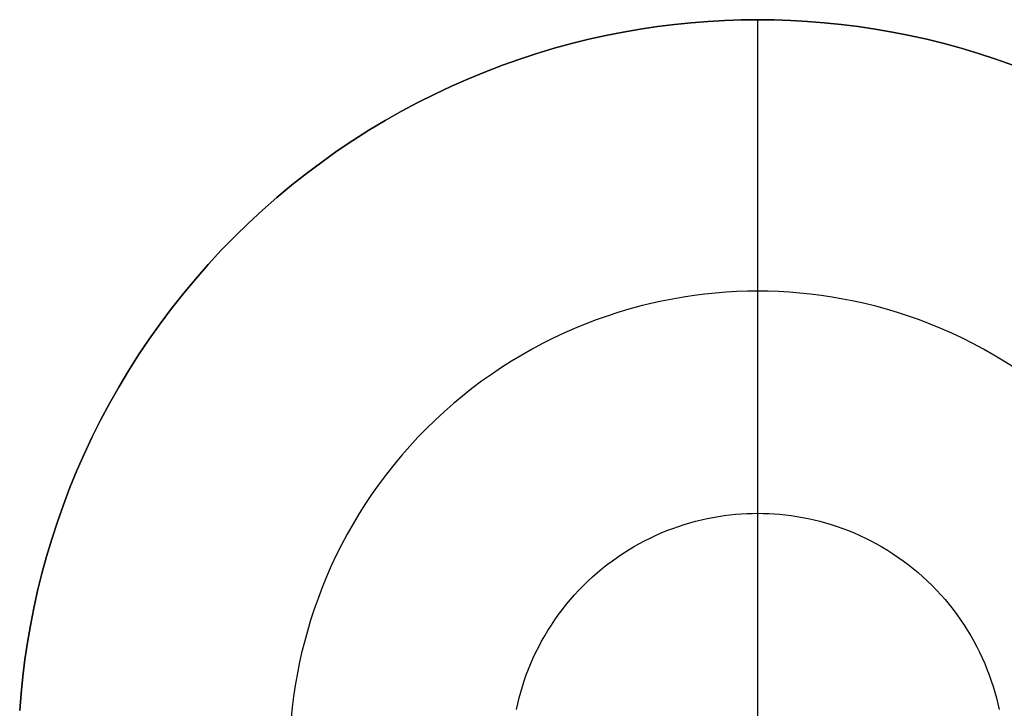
# Model space of a CAD drawing. Header units: millimetres. Extents: x -2210 to -1010, y -80 to 1120.
# Tile 3 of 4: x -2209 to -1410, y 562 to 1120. Entities that reach past the tile are written whole.
import ezdxf

# ---------------------------------------------------------------- set-up
doc = ezdxf.new("R2010")
doc.units = ezdxf.units.MM
doc.layers.add('MODELADO', color=7, linetype='Continuous')

msp = doc.modelspace()

# ---------------------------------------------------------------- linework, layer by layer
at = {"layer": 'MODELADO'}
for points in [[(-2208.65, 560.28), (-2207.57, 573.91), (-2206.18, 587.63), (-2204.45, 601.42), (-2202.39, 615.27), (-2199.98, 629.18), (-2197.23, 643.13), (-2194.13, 657.1), (-2190.66, 671.1), (-2186.84, 685.09), (-2182.65, 699.08), (-2178.1, 713.05), (-2173.17, 726.98), (-2167.87, 740.86), (-2162.2, 754.67), (-2156.16, 768.4), (-2149.75, 782.04), (-2142.97, 795.58), (-2135.82, 808.99), (-2128.31, 822.26), (-2120.43, 835.37), (-2112.2, 848.33), (-2103.61, 861.1), (-2094.68, 873.67), (-2085.41, 886.04), (-2075.81, 898.18), (-2065.89, 910.09), (-2055.65, 921.74), (-2045.1, 933.14), (-2034.26, 944.26), (-2023.14, 955.1), (-2011.74, 965.65), (-2000.09, 975.89), (-1988.18, 985.81), (-1976.04, 995.41), (-1963.67, 1004.68), (-1951.1, 1013.61), (-1938.33, 1022.2), (-1925.37, 1030.43), (-1912.26, 1038.31), (-1898.99, 1045.82), (-1885.58, 1052.97), (-1872.04, 1059.75), (-1858.4, 1066.16), (-1844.67, 1072.2), (-1830.86, 1077.87), (-1816.98, 1083.17), (-1803.05, 1088.1), (-1789.08, 1092.65), (-1775.09, 1096.84), (-1761.1, 1100.66), (-1747.1, 1104.13), (-1733.13, 1107.23), (-1719.18, 1109.98), (-1705.27, 1112.39), (-1691.42, 1114.45), (-1677.63, 1116.18), (-1663.91, 1117.57), (-1650.28, 1118.65), (-1636.75, 1119.4), (-1623.32, 1119.85), (-1610, 1120), (-1596.68, 1119.85), (-1583.25, 1119.4), (-1569.72, 1118.65), (-1556.09, 1117.57), (-1542.37, 1116.18), (-1528.58, 1114.45), (-1514.73, 1112.39), (-1500.82, 1109.98), (-1486.87, 1107.23), (-1472.9, 1104.13), (-1458.9, 1100.66), (-1444.91, 1096.84), (-1430.92, 1092.65), (-1416.95, 1088.1), (-1403.02, 1083.17)], [(-2208.65, 560.28), (-2207.57, 573.91), (-2206.18, 587.63), (-2204.45, 601.42), (-2202.39, 615.27), (-2199.98, 629.18), (-2197.23, 643.13), (-2194.13, 657.1), (-2190.66, 671.1), (-2186.84, 685.09), (-2182.65, 699.08), (-2178.1, 713.05), (-2173.17, 726.98), (-2167.87, 740.86), (-2162.2, 754.67), (-2156.16, 768.4), (-2149.75, 782.04), (-2142.97, 795.58), (-2135.82, 808.99), (-2128.31, 822.26), (-2120.43, 835.37), (-2112.2, 848.33), (-2103.61, 861.1), (-2094.68, 873.67), (-2085.41, 886.04), (-2075.81, 898.18), (-2065.89, 910.09), (-2055.65, 921.74), (-2045.1, 933.14), (-2034.26, 944.26), (-2023.14, 955.1), (-2011.74, 965.65), (-2000.09, 975.89), (-1988.18, 985.81), (-1976.04, 995.41), (-1963.67, 1004.68), (-1951.1, 1013.61), (-1938.33, 1022.2), (-1925.37, 1030.43), (-1912.26, 1038.31), (-1898.99, 1045.82), (-1885.58, 1052.97), (-1872.04, 1059.75), (-1858.4, 1066.16), (-1844.67, 1072.2), (-1830.86, 1077.87), (-1816.98, 1083.17), (-1803.05, 1088.1), (-1789.08, 1092.65), (-1775.09, 1096.84), (-1761.1, 1100.66), (-1747.1, 1104.13), (-1733.13, 1107.23), (-1719.18, 1109.98), (-1705.27, 1112.39), (-1691.42, 1114.45), (-1677.63, 1116.18), (-1663.91, 1117.57), (-1650.28, 1118.65), (-1636.75, 1119.4), (-1623.32, 1119.85), (-1610, 1120), (-1596.68, 1119.85), (-1583.25, 1119.4), (-1569.72, 1118.65), (-1556.09, 1117.57), (-1542.37, 1116.18), (-1528.58, 1114.45), (-1514.73, 1112.39), (-1500.82, 1109.98), (-1486.87, 1107.23), (-1472.9, 1104.13), (-1458.9, 1100.66), (-1444.91, 1096.84), (-1430.92, 1092.65), (-1416.95, 1088.1), (-1403.02, 1083.17)], [(-1403.02, 1083.17), (-1416.95, 1088.1), (-1430.92, 1092.65), (-1444.91, 1096.84), (-1458.9, 1100.66), (-1472.9, 1104.13), (-1486.87, 1107.23), (-1500.82, 1109.98), (-1514.73, 1112.39), (-1528.58, 1114.45), (-1542.37, 1116.18), (-1556.09, 1117.57), (-1569.72, 1118.65), (-1583.25, 1119.4), (-1596.68, 1119.85), (-1610, 1120), (-1623.32, 1119.85), (-1636.75, 1119.4), (-1650.28, 1118.65), (-1663.91, 1117.57), (-1677.63, 1116.18), (-1691.42, 1114.45), (-1705.27, 1112.39), (-1719.18, 1109.98), (-1733.13, 1107.23), (-1747.1, 1104.13), (-1761.1, 1100.66), (-1775.09, 1096.84), (-1789.08, 1092.65), (-1803.05, 1088.1), (-1816.98, 1083.17), (-1830.86, 1077.87), (-1844.67, 1072.2), (-1858.4, 1066.16), (-1872.04, 1059.75), (-1885.58, 1052.97), (-1898.99, 1045.82), (-1912.26, 1038.31), (-1925.37, 1030.43), (-1938.33, 1022.2), (-1951.1, 1013.61), (-1963.67, 1004.68), (-1976.04, 995.41), (-1988.18, 985.81), (-2000.09, 975.89), (-2011.74, 965.65), (-2023.14, 955.1), (-2034.26, 944.26), (-2045.1, 933.14), (-2055.65, 921.74), (-2065.89, 910.09), (-2075.81, 898.18), (-2085.41, 886.04), (-2094.68, 873.67), (-2103.61, 861.1), (-2112.2, 848.33), (-2120.43, 835.37), (-2128.31, 822.26), (-2135.82, 808.99), (-2142.97, 795.58), (-2149.75, 782.04), (-2156.16, 768.4), (-2162.2, 754.67), (-2167.87, 740.86), (-2173.17, 726.98), (-2178.1, 713.05), (-2182.65, 699.08), (-2186.84, 685.09), (-2190.66, 671.1), (-2194.13, 657.1), (-2197.23, 643.13), (-2199.98, 629.18), (-2202.39, 615.27), (-2204.45, 601.42), (-2206.18, 587.63), (-2207.57, 573.91), (-2208.65, 560.28)], [(-1403.02, 1083.17), (-1416.95, 1088.1), (-1430.92, 1092.65), (-1444.91, 1096.84), (-1458.9, 1100.66), (-1472.9, 1104.13), (-1486.87, 1107.23), (-1500.82, 1109.98), (-1514.73, 1112.39), (-1528.58, 1114.45), (-1542.37, 1116.18), (-1556.09, 1117.57), (-1569.72, 1118.65), (-1583.25, 1119.4), (-1596.68, 1119.85), (-1610, 1120), (-1623.32, 1119.85), (-1636.75, 1119.4), (-1650.28, 1118.65), (-1663.91, 1117.57), (-1677.63, 1116.18), (-1691.42, 1114.45), (-1705.27, 1112.39), (-1719.18, 1109.98), (-1733.13, 1107.23), (-1747.1, 1104.13), (-1761.1, 1100.66), (-1775.09, 1096.84), (-1789.08, 1092.65), (-1803.05, 1088.1), (-1816.98, 1083.17), (-1830.86, 1077.87), (-1844.67, 1072.2), (-1858.4, 1066.16), (-1872.04, 1059.75), (-1885.58, 1052.97), (-1898.99, 1045.82), (-1912.26, 1038.31), (-1925.37, 1030.43), (-1938.33, 1022.2), (-1951.1, 1013.61), (-1963.67, 1004.68), (-1976.04, 995.41), (-1988.18, 985.81), (-2000.09, 975.89), (-2011.74, 965.65), (-2023.14, 955.1), (-2034.26, 944.26), (-2045.1, 933.14), (-2055.65, 921.74), (-2065.89, 910.09), (-2075.81, 898.18), (-2085.41, 886.04), (-2094.68, 873.67), (-2103.61, 861.1), (-2112.2, 848.33), (-2120.43, 835.37), (-2128.31, 822.26), (-2135.82, 808.99), (-2142.97, 795.58), (-2149.75, 782.04), (-2156.16, 768.4), (-2162.2, 754.67), (-2167.87, 740.86), (-2173.17, 726.98), (-2178.1, 713.05), (-2182.65, 699.08), (-2186.84, 685.09), (-2190.66, 671.1), (-2194.13, 657.1), (-2197.23, 643.13), (-2199.98, 629.18), (-2202.39, 615.27), (-2204.45, 601.42), (-2206.18, 587.63), (-2207.57, 573.91), (-2208.65, 560.28)], [(-2208.65, 560.28), (-2207.57, 573.91), (-2206.18, 587.63), (-2204.45, 601.42), (-2202.39, 615.27), (-2199.98, 629.18), (-2197.23, 643.13), (-2194.13, 657.1), (-2190.66, 671.1), (-2186.84, 685.09), (-2182.65, 699.08), (-2178.1, 713.05), (-2173.17, 726.98), (-2167.87, 740.86), (-2162.2, 754.67), (-2156.16, 768.4), (-2149.75, 782.04), (-2142.97, 795.58), (-2135.82, 808.99), (-2128.31, 822.26), (-2120.43, 835.37), (-2112.2, 848.33), (-2103.61, 861.1), (-2094.68, 873.67), (-2085.41, 886.04), (-2075.81, 898.18), (-2065.89, 910.09), (-2055.65, 921.74), (-2045.1, 933.14), (-2034.26, 944.26), (-2023.14, 955.1), (-2011.74, 965.65), (-2000.09, 975.89), (-1988.18, 985.81), (-1976.04, 995.41), (-1963.67, 1004.68), (-1951.1, 1013.61), (-1938.33, 1022.2), (-1925.37, 1030.43), (-1912.26, 1038.31), (-1898.99, 1045.82), (-1885.58, 1052.97), (-1872.04, 1059.75), (-1858.4, 1066.16), (-1844.67, 1072.2), (-1830.86, 1077.87), (-1816.98, 1083.17), (-1803.05, 1088.1), (-1789.08, 1092.65), (-1775.09, 1096.84), (-1761.1, 1100.66), (-1747.1, 1104.13), (-1733.13, 1107.23), (-1719.18, 1109.98), (-1705.27, 1112.39), (-1691.42, 1114.45), (-1677.63, 1116.18), (-1663.91, 1117.57), (-1650.28, 1118.65), (-1636.75, 1119.4), (-1623.32, 1119.85), (-1610, 1120), (-1596.68, 1119.85), (-1583.25, 1119.4), (-1569.72, 1118.65), (-1556.09, 1117.57), (-1542.37, 1116.18), (-1528.58, 1114.45), (-1514.73, 1112.39), (-1500.82, 1109.98), (-1486.87, 1107.23), (-1472.9, 1104.13), (-1458.9, 1100.66), (-1444.91, 1096.84), (-1430.92, 1092.65), (-1416.95, 1088.1), (-1403.02, 1083.17)], [(-1403.02, 1083.17), (-1416.95, 1088.1), (-1430.92, 1092.65), (-1444.91, 1096.84), (-1458.9, 1100.66), (-1472.9, 1104.13), (-1486.87, 1107.23), (-1500.82, 1109.98), (-1514.73, 1112.39), (-1528.58, 1114.45), (-1542.37, 1116.18), (-1556.09, 1117.57), (-1569.72, 1118.65), (-1583.25, 1119.4), (-1596.68, 1119.85), (-1610, 1120), (-1623.32, 1119.85), (-1636.75, 1119.4), (-1650.28, 1118.65), (-1663.91, 1117.57), (-1677.63, 1116.18), (-1691.42, 1114.45), (-1705.27, 1112.39), (-1719.18, 1109.98), (-1733.13, 1107.23), (-1747.1, 1104.13), (-1761.1, 1100.66), (-1775.09, 1096.84), (-1789.08, 1092.65), (-1803.05, 1088.1), (-1816.98, 1083.17), (-1830.86, 1077.87), (-1844.67, 1072.2), (-1858.4, 1066.16), (-1872.04, 1059.75), (-1885.58, 1052.97), (-1898.99, 1045.82), (-1912.26, 1038.31), (-1925.37, 1030.43), (-1938.33, 1022.2), (-1951.1, 1013.61), (-1963.67, 1004.68), (-1976.04, 995.41), (-1988.18, 985.81), (-2000.09, 975.89), (-2011.74, 965.65), (-2023.14, 955.1), (-2034.26, 944.26), (-2045.1, 933.14), (-2055.65, 921.74), (-2065.89, 910.09), (-2075.81, 898.18), (-2085.41, 886.04), (-2094.68, 873.67), (-2103.61, 861.1), (-2112.2, 848.33), (-2120.43, 835.37), (-2128.31, 822.26), (-2135.82, 808.99), (-2142.97, 795.58), (-2149.75, 782.04), (-2156.16, 768.4), (-2162.2, 754.67), (-2167.87, 740.86), (-2173.17, 726.98), (-2178.1, 713.05), (-2182.65, 699.08), (-2186.84, 685.09), (-2190.66, 671.1), (-2194.13, 657.1), (-2197.23, 643.13), (-2199.98, 629.18), (-2202.39, 615.27), (-2204.45, 601.42), (-2206.18, 587.63), (-2207.57, 573.91), (-2208.65, 560.28)], [(-1610, 900), (-1610, 1120)], [(-1610, 720), (-1610, 1120)], [(-1610, 900), (-1610, 1120)], [(-1610, 522.5), (-1610, 1120)], [(-1402.06, 838.06), (-1410.26, 843.27), (-1418.57, 848.26), (-1426.98, 853.02), (-1435.47, 857.55), (-1444.04, 861.84), (-1452.68, 865.9), (-1461.38, 869.73), (-1470.12, 873.32), (-1478.91, 876.67), (-1487.74, 879.79), (-1496.58, 882.68), (-1505.44, 885.33), (-1514.31, 887.75), (-1523.17, 889.95), (-1532.02, 891.91), (-1540.85, 893.66), (-1549.66, 895.18), (-1558.44, 896.49), (-1567.17, 897.58), (-1575.86, 898.46), (-1584.49, 899.14), (-1593.06, 899.62), (-1601.57, 899.91), (-1610, 900), (-1618.43, 899.91), (-1626.94, 899.62), (-1635.51, 899.14), (-1644.14, 898.46), (-1652.83, 897.58), (-1661.56, 896.49), (-1670.34, 895.18), (-1679.15, 893.66), (-1687.98, 891.91), (-1696.83, 889.95), (-1705.69, 887.75), (-1714.56, 885.33), (-1723.42, 882.68), (-1732.26, 879.79), (-1741.09, 876.67), (-1749.88, 873.32), (-1758.62, 869.73), (-1767.32, 865.9), (-1775.96, 861.84), (-1784.53, 857.55), (-1793.02, 853.02), (-1801.43, 848.26), (-1809.74, 843.27), (-1817.94, 838.06), (-1826.03, 832.62), (-1833.99, 826.97), (-1841.82, 821.09), (-1849.51, 815.01), (-1857.05, 808.73), (-1864.44, 802.24), (-1871.66, 795.57), (-1878.7, 788.7), (-1885.57, 781.66), (-1892.24, 774.44), (-1898.73, 767.05), (-1905.01, 759.51), (-1911.09, 751.82), (-1916.97, 743.99), (-1922.62, 736.03), (-1928.06, 727.94), (-1933.27, 719.74), (-1938.26, 711.43), (-1943.02, 703.02), (-1947.55, 694.53), (-1951.84, 685.96), (-1955.9, 677.32), (-1959.73, 668.62), (-1963.32, 659.88), (-1966.67, 651.09), (-1969.79, 642.26), (-1972.68, 633.42), (-1975.33, 624.56), (-1977.75, 615.69), (-1979.95, 606.83), (-1981.91, 597.98), (-1983.66, 589.15), (-1985.18, 580.34), (-1986.49, 571.56), (-1987.58, 562.83), (-1988.46, 554.14)], [(-1402.06, 838.06), (-1410.26, 843.27), (-1418.57, 848.26), (-1426.98, 853.02), (-1435.47, 857.55), (-1444.04, 861.84), (-1452.68, 865.9), (-1461.38, 869.73), (-1470.12, 873.32), (-1478.91, 876.67), (-1487.74, 879.79), (-1496.58, 882.68), (-1505.44, 885.33), (-1514.31, 887.75), (-1523.17, 889.95), (-1532.02, 891.91), (-1540.85, 893.66), (-1549.66, 895.18), (-1558.44, 896.49), (-1567.17, 897.58), (-1575.86, 898.46), (-1584.49, 899.14), (-1593.06, 899.62), (-1601.57, 899.91), (-1610, 900), (-1618.43, 899.91), (-1626.94, 899.62), (-1635.51, 899.14), (-1644.14, 898.46), (-1652.83, 897.58), (-1661.56, 896.49), (-1670.34, 895.18), (-1679.15, 893.66), (-1687.98, 891.91), (-1696.83, 889.95), (-1705.69, 887.75), (-1714.56, 885.33), (-1723.42, 882.68), (-1732.26, 879.79), (-1741.09, 876.67), (-1749.88, 873.32), (-1758.62, 869.73), (-1767.32, 865.9), (-1775.96, 861.84), (-1784.53, 857.55), (-1793.02, 853.02), (-1801.43, 848.26), (-1809.74, 843.27), (-1817.94, 838.06), (-1826.03, 832.62), (-1833.99, 826.97), (-1841.82, 821.09), (-1849.51, 815.01), (-1857.05, 808.73), (-1864.44, 802.24), (-1871.66, 795.57), (-1878.7, 788.7), (-1885.57, 781.66), (-1892.24, 774.44), (-1898.73, 767.05), (-1905.01, 759.51), (-1911.09, 751.82), (-1916.97, 743.99), (-1922.62, 736.03), (-1928.06, 727.94), (-1933.27, 719.74), (-1938.26, 711.43), (-1943.02, 703.02), (-1947.55, 694.53), (-1951.84, 685.96), (-1955.9, 677.32), (-1959.73, 668.62), (-1963.32, 659.88), (-1966.67, 651.09), (-1969.79, 642.26), (-1972.68, 633.42), (-1975.33, 624.56), (-1977.75, 615.69), (-1979.95, 606.83), (-1981.91, 597.98), (-1983.66, 589.15), (-1985.18, 580.34), (-1986.49, 571.56), (-1987.58, 562.83), (-1988.46, 554.14)], [(-1402.06, 838.06), (-1410.26, 843.27), (-1418.57, 848.26), (-1426.98, 853.02), (-1435.47, 857.55), (-1444.04, 861.84), (-1452.68, 865.9), (-1461.38, 869.73), (-1470.12, 873.32), (-1478.91, 876.67), (-1487.74, 879.79), (-1496.58, 882.68), (-1505.44, 885.33), (-1514.31, 887.75), (-1523.17, 889.95), (-1532.02, 891.91), (-1540.85, 893.66), (-1549.66, 895.18), (-1558.44, 896.49), (-1567.17, 897.58), (-1575.86, 898.46), (-1584.49, 899.14), (-1593.06, 899.62), (-1601.57, 899.91), (-1610, 900), (-1618.43, 899.91), (-1626.94, 899.62), (-1635.51, 899.14), (-1644.14, 898.46), (-1652.83, 897.58), (-1661.56, 896.49), (-1670.34, 895.18), (-1679.15, 893.66), (-1687.98, 891.91), (-1696.83, 889.95), (-1705.69, 887.75), (-1714.56, 885.33), (-1723.42, 882.68), (-1732.26, 879.79), (-1741.09, 876.67), (-1749.88, 873.32), (-1758.62, 869.73), (-1767.32, 865.9), (-1775.96, 861.84), (-1784.53, 857.55), (-1793.02, 853.02), (-1801.43, 848.26), (-1809.74, 843.27), (-1817.94, 838.06), (-1826.03, 832.62), (-1833.99, 826.97), (-1841.82, 821.09), (-1849.51, 815.01), (-1857.05, 808.73), (-1864.44, 802.24), (-1871.66, 795.57), (-1878.7, 788.7), (-1885.57, 781.66), (-1892.24, 774.44), (-1898.73, 767.05), (-1905.01, 759.51), (-1911.09, 751.82), (-1916.97, 743.99), (-1922.62, 736.03), (-1928.06, 727.94), (-1933.27, 719.74), (-1938.26, 711.43), (-1943.02, 703.02), (-1947.55, 694.53), (-1951.84, 685.96), (-1955.9, 677.32), (-1959.73, 668.62), (-1963.32, 659.88), (-1966.67, 651.09), (-1969.79, 642.26), (-1972.68, 633.42), (-1975.33, 624.56), (-1977.75, 615.69), (-1979.95, 606.83), (-1981.91, 597.98), (-1983.66, 589.15), (-1985.18, 580.34), (-1986.49, 571.56), (-1987.58, 562.83), (-1988.46, 554.14)], [(-1805.74, 561.04), (-1804.71, 565.7), (-1803.55, 570.37), (-1802.28, 575.03), (-1800.88, 579.69), (-1799.37, 584.35), (-1797.72, 588.99), (-1795.96, 593.62), (-1794.07, 598.22), (-1792.05, 602.8), (-1789.92, 607.35), (-1787.66, 611.86), (-1785.27, 616.33), (-1782.77, 620.75), (-1780.14, 625.12), (-1777.4, 629.44), (-1774.54, 633.7), (-1771.56, 637.89), (-1768.47, 642.01), (-1765.27, 646.06), (-1761.96, 650.03), (-1758.55, 653.91), (-1755.03, 657.71), (-1751.42, 661.42), (-1747.71, 665.03), (-1743.91, 668.55), (-1740.03, 671.96), (-1736.06, 675.27), (-1732.01, 678.47), (-1727.89, 681.56), (-1723.7, 684.54), (-1719.44, 687.4), (-1715.12, 690.14), (-1710.75, 692.77), (-1706.33, 695.27), (-1701.86, 697.66), (-1697.35, 699.92), (-1692.8, 702.05), (-1688.22, 704.07), (-1683.62, 705.96), (-1678.99, 707.72), (-1674.35, 709.37), (-1669.69, 710.88), (-1665.03, 712.28), (-1660.37, 713.55), (-1655.7, 714.71), (-1651.04, 715.74), (-1646.39, 716.66), (-1641.76, 717.46), (-1637.14, 718.15), (-1632.54, 718.73), (-1627.97, 719.19), (-1623.43, 719.55), (-1618.92, 719.8), (-1614.44, 719.95), (-1610, 720), (-1605.56, 719.95), (-1601.08, 719.8), (-1596.57, 719.55), (-1592.03, 719.19), (-1587.46, 718.73), (-1582.86, 718.15), (-1578.24, 717.46), (-1573.61, 716.66), (-1568.96, 715.74), (-1564.3, 714.71), (-1559.63, 713.55), (-1554.97, 712.28), (-1550.31, 710.88), (-1545.65, 709.37), (-1541.01, 707.72), (-1536.38, 705.96), (-1531.78, 704.07), (-1527.2, 702.05), (-1522.65, 699.92), (-1518.14, 697.66), (-1513.67, 695.27), (-1509.25, 692.77), (-1504.88, 690.14), (-1500.56, 687.4), (-1496.3, 684.54), (-1492.11, 681.56), (-1487.99, 678.47), (-1483.94, 675.27), (-1479.97, 671.96), (-1476.09, 668.55), (-1472.29, 665.03), (-1468.58, 661.42), (-1464.97, 657.71), (-1461.45, 653.91), (-1458.04, 650.03), (-1454.73, 646.06), (-1451.53, 642.01), (-1448.44, 637.89), (-1445.46, 633.7), (-1442.6, 629.44), (-1439.86, 625.12), (-1437.23, 620.75), (-1434.73, 616.33), (-1432.34, 611.86), (-1430.08, 607.35), (-1427.95, 602.8), (-1425.93, 598.22), (-1424.04, 593.62), (-1422.28, 588.99), (-1420.63, 584.35), (-1419.12, 579.69), (-1417.72, 575.03), (-1416.45, 570.37), (-1415.29, 565.7), (-1414.26, 561.04)], [(-1805.74, 561.04), (-1804.71, 565.7), (-1803.55, 570.37), (-1802.28, 575.03), (-1800.88, 579.69), (-1799.37, 584.35), (-1797.72, 588.99), (-1795.96, 593.62), (-1794.07, 598.22), (-1792.05, 602.8), (-1789.92, 607.35), (-1787.66, 611.86), (-1785.27, 616.33), (-1782.77, 620.75), (-1780.14, 625.12), (-1777.4, 629.44), (-1774.54, 633.7), (-1771.56, 637.89), (-1768.47, 642.01), (-1765.27, 646.06), (-1761.96, 650.03), (-1758.55, 653.91), (-1755.03, 657.71), (-1751.42, 661.42), (-1747.71, 665.03), (-1743.91, 668.55), (-1740.03, 671.96), (-1736.06, 675.27), (-1732.01, 678.47), (-1727.89, 681.56), (-1723.7, 684.54), (-1719.44, 687.4), (-1715.12, 690.14), (-1710.75, 692.77), (-1706.33, 695.27), (-1701.86, 697.66), (-1697.35, 699.92), (-1692.8, 702.05), (-1688.22, 704.07), (-1683.62, 705.96), (-1678.99, 707.72), (-1674.35, 709.37), (-1669.69, 710.88), (-1665.03, 712.28), (-1660.37, 713.55), (-1655.7, 714.71), (-1651.04, 715.74), (-1646.39, 716.66), (-1641.76, 717.46), (-1637.14, 718.15), (-1632.54, 718.73), (-1627.97, 719.19), (-1623.43, 719.55), (-1618.92, 719.8), (-1614.44, 719.95), (-1610, 720), (-1605.56, 719.95), (-1601.08, 719.8), (-1596.57, 719.55), (-1592.03, 719.19), (-1587.46, 718.73), (-1582.86, 718.15), (-1578.24, 717.46), (-1573.61, 716.66), (-1568.96, 715.74), (-1564.3, 714.71), (-1559.63, 713.55), (-1554.97, 712.28), (-1550.31, 710.88), (-1545.65, 709.37), (-1541.01, 707.72), (-1536.38, 705.96), (-1531.78, 704.07), (-1527.2, 702.05), (-1522.65, 699.92), (-1518.14, 697.66), (-1513.67, 695.27), (-1509.25, 692.77), (-1504.88, 690.14), (-1500.56, 687.4), (-1496.3, 684.54), (-1492.11, 681.56), (-1487.99, 678.47), (-1483.94, 675.27), (-1479.97, 671.96), (-1476.09, 668.55), (-1472.29, 665.03), (-1468.58, 661.42), (-1464.97, 657.71), (-1461.45, 653.91), (-1458.04, 650.03), (-1454.73, 646.06), (-1451.53, 642.01), (-1448.44, 637.89), (-1445.46, 633.7), (-1442.6, 629.44), (-1439.86, 625.12), (-1437.23, 620.75), (-1434.73, 616.33), (-1432.34, 611.86), (-1430.08, 607.35), (-1427.95, 602.8), (-1425.93, 598.22), (-1424.04, 593.62), (-1422.28, 588.99), (-1420.63, 584.35), (-1419.12, 579.69), (-1417.72, 575.03), (-1416.45, 570.37), (-1415.29, 565.7), (-1414.26, 561.04)], [(-1805.74, 561.04), (-1804.71, 565.7), (-1803.55, 570.37), (-1802.28, 575.03), (-1800.88, 579.69), (-1799.37, 584.35), (-1797.72, 588.99), (-1795.96, 593.62), (-1794.07, 598.22), (-1792.05, 602.8), (-1789.92, 607.35), (-1787.66, 611.86), (-1785.27, 616.33), (-1782.77, 620.75), (-1780.14, 625.12), (-1777.4, 629.44), (-1774.54, 633.7), (-1771.56, 637.89), (-1768.47, 642.01), (-1765.27, 646.06), (-1761.96, 650.03), (-1758.55, 653.91), (-1755.03, 657.71), (-1751.42, 661.42), (-1747.71, 665.03), (-1743.91, 668.55), (-1740.03, 671.96), (-1736.06, 675.27), (-1732.01, 678.47), (-1727.89, 681.56), (-1723.7, 684.54), (-1719.44, 687.4), (-1715.12, 690.14), (-1710.75, 692.77), (-1706.33, 695.27), (-1701.86, 697.66), (-1697.35, 699.92), (-1692.8, 702.05), (-1688.22, 704.07), (-1683.62, 705.96), (-1678.99, 707.72), (-1674.35, 709.37), (-1669.69, 710.88), (-1665.03, 712.28), (-1660.37, 713.55), (-1655.7, 714.71), (-1651.04, 715.74), (-1646.39, 716.66), (-1641.76, 717.46), (-1637.14, 718.15), (-1632.54, 718.73), (-1627.97, 719.19), (-1623.43, 719.55), (-1618.92, 719.8), (-1614.44, 719.95), (-1610, 720), (-1605.56, 719.95), (-1601.08, 719.8), (-1596.57, 719.55), (-1592.03, 719.19), (-1587.46, 718.73), (-1582.86, 718.15), (-1578.24, 717.46), (-1573.61, 716.66), (-1568.96, 715.74), (-1564.3, 714.71), (-1559.63, 713.55), (-1554.97, 712.28), (-1550.31, 710.88), (-1545.65, 709.37), (-1541.01, 707.72), (-1536.38, 705.96), (-1531.78, 704.07), (-1527.2, 702.05), (-1522.65, 699.92), (-1518.14, 697.66), (-1513.67, 695.27), (-1509.25, 692.77), (-1504.88, 690.14), (-1500.56, 687.4), (-1496.3, 684.54), (-1492.11, 681.56), (-1487.99, 678.47), (-1483.94, 675.27), (-1479.97, 671.96), (-1476.09, 668.55), (-1472.29, 665.03), (-1468.58, 661.42), (-1464.97, 657.71), (-1461.45, 653.91), (-1458.04, 650.03), (-1454.73, 646.06), (-1451.53, 642.01), (-1448.44, 637.89), (-1445.46, 633.7), (-1442.6, 629.44), (-1439.86, 625.12), (-1437.23, 620.75), (-1434.73, 616.33), (-1432.34, 611.86), (-1430.08, 607.35), (-1427.95, 602.8), (-1425.93, 598.22), (-1424.04, 593.62), (-1422.28, 588.99), (-1420.63, 584.35), (-1419.12, 579.69), (-1417.72, 575.03), (-1416.45, 570.37), (-1415.29, 565.7), (-1414.26, 561.04)], [(-1610, 320), (-1610, 720)]]:
    msp.add_lwpolyline(points, dxfattribs=at)
at = {"layer": 'MODELADO', "extrusion": (1, 0, 0)}
for points in [[(1120, 0), (1120, -12)], [(1120, 12), (1120, 24)], [(900, 0), (900, 12)], [(720, 0), (720, -12)]]:
    msp.add_lwpolyline(points, dxfattribs=at)

doc.saveas('drawing.dxf')
